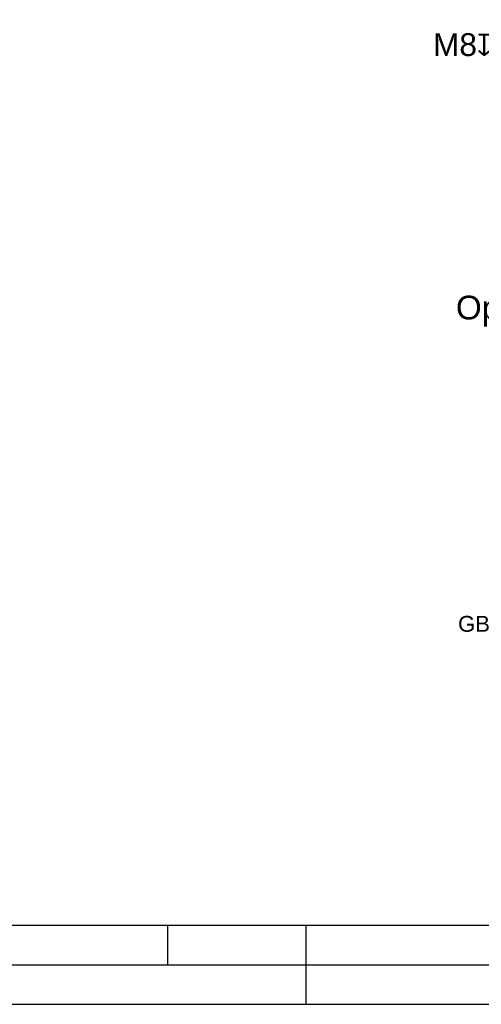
# Model space of a CAD drawing. Header units: millimetres. Extents: x 0 to 420, y 0 to 297.
# Tile 27 of 44: x 199 to 257, y 0 to 124. Entities that reach past the tile are written whole.
import ezdxf

# ---------------------------------------------------------------- set-up
doc = ezdxf.new("R2010")
doc.units = ezdxf.units.MM
doc.header["$LTSCALE"] = 23.1
doc.layers.get('0').update_dxf_attribs({"linetype": 'CONTINUOUS'})
doc.layers.add('DETAIL', color=7, linetype='CONTINUOUS')
doc.styles.get("Standard").update_dxf_attribs({"font": 'arial.ttf'})
doc.styles.add('TEXTSTYLE_3', font='arial.ttf')
doc.styles.add('TEXTSTYLE_4', font='gdt')

# ---------------------------------------------------------------- blocks, each defined once
blk = doc.blocks.new('CENTER_HOLE_ASM_BL5', base_point=(260.38, 121.33))
at = {"layer": 'DETAIL', "color": 2, "linetype": 'CONTINUOUS'}
for p, q in [((265.67, 124.33), (269.75, 120.95)), ((269.75, 120.95), (265.67, 118.33))]:
    blk.add_line(p, q, dxfattribs=at)
for s, p in [('M8', (251.01, 119.75)), ('19', (260.61, 119.75))]:
    blk.add_text(s, height=2.865, dxfattribs=at).set_placement(p)
at = {"layer": 'DETAIL', "color": 2, "linetype": 'CONTINUOUS', "style": 'TEXTSTYLE_4'}
blk.add_text('x', height=2.86, dxfattribs=at).set_placement((256.55, 119.75))

msp = doc.modelspace()

# ---------------------------------------------------------------- linework, layer by layer
at = {"color": 7, "linetype": 'CONTINUOUS'}
for p, q in [((25, 10), (410, 10)), ((232.75, 0), (237.25, 0))]:
    msp.add_line(p, q, dxfattribs=at)
at = {"color": 2, "linetype": 'CONTINUOUS'}
for p, q in [((217.5, 5), (217.5, 10)), ((235, 0), (235, 10)), ((20, 5), (415, 5)), ((0, 0), (232.75, 0)), ((237.25, 0), (420, 0))]:
    msp.add_line(p, q, dxfattribs=at)

# ---------------------------------------------------------------- block references
at = {"layer": 'DETAIL', "color": 2, "linetype": 'CONTINUOUS'}
msp.add_blockref('CENTER_HOLE_ASM_BL5', (260.37562, 121.32553), dxfattribs=at)

# ---------------------------------------------------------------- texts
at = {"color": 2, "linetype": 'CONTINUOUS', "insert": (254.17258, 49.04173), "char_height": 2, "width": 42.3921933, "attachment_point": 1, "line_spacing_factor": 0.9, "style": 'TEXTSTYLE_3'}
msp.add_mtext('GB/T1804\\H1.5; (ISO 2768-1) Angular tolerance', dxfattribs=at)
at = {"layer": 'DETAIL', "color": 2, "linetype": 'CONTINUOUS', "insert": (253.90562, 89.47803), "char_height": 3, "width": 53.9107807, "attachment_point": 1, "line_spacing_factor": 0.9}
msp.add_mtext('Option "K": full key 8 x 7 x 32', dxfattribs=at)

doc.saveas('drawing.dxf')
